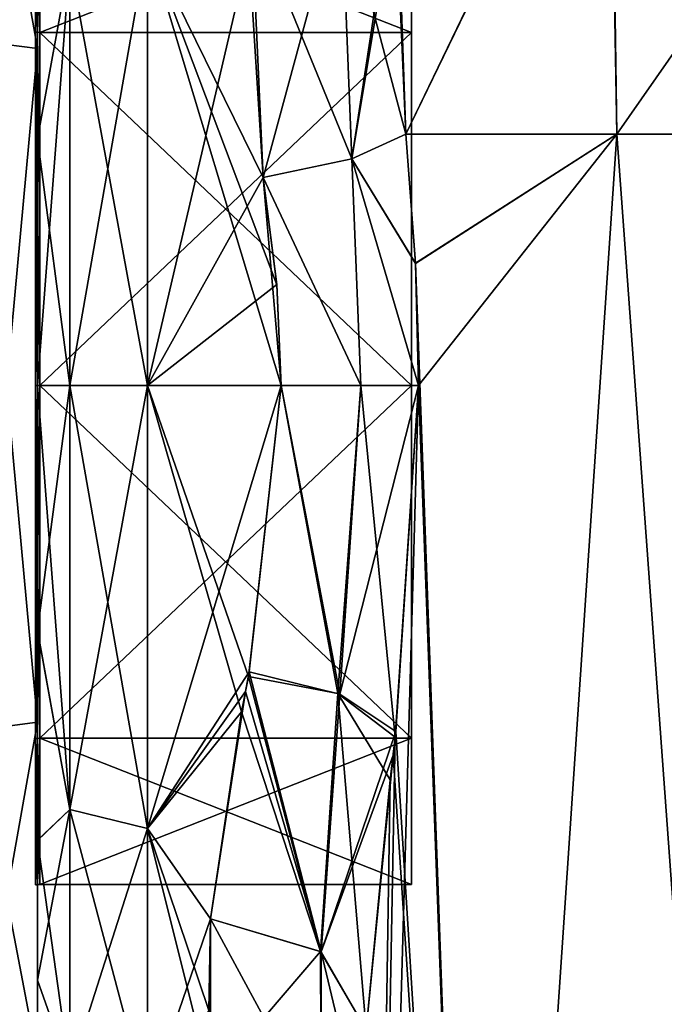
# Model space of a CAD drawing. Extents: x -23 to 1160, y -1799 to -1.
# Tile 126 of 216: x -1 to 20, y -48 to -16. Entities that reach past the tile are written whole.
import ezdxf

# ---------------------------------------------------------------- set-up
doc = ezdxf.new("R2010")
doc.units = 0
doc.header["$LTSCALE"] = 72.282644
for name, color, linetype in [('1832', 7, 'CONTINUOUS'), ('1833', 7, 'CONTINUOUS'), ('1835', 7, 'CONTINUOUS'), ('1836', 7, 'CONTINUOUS'), ('1838', 7, 'CONTINUOUS'), ('1839', 7, 'CONTINUOUS'), ('1840', 7, 'CONTINUOUS'), ('1843', 7, 'CONTINUOUS'), ('1844', 7, 'CONTINUOUS'), ('1845', 7, 'CONTINUOUS'), ('1846', 7, 'CONTINUOUS'), ('1864', 7, 'CONTINUOUS'), ('1865', 7, 'CONTINUOUS'), ('1866', 7, 'CONTINUOUS'), ('1868', 7, 'CONTINUOUS'), ('1869', 7, 'CONTINUOUS'), ('1870', 7, 'CONTINUOUS'), ('2209', 7, 'CONTINUOUS'), ('2210', 7, 'CONTINUOUS'), ('2211', 7, 'CONTINUOUS'), ('2212', 7, 'CONTINUOUS'), ('2215', 7, 'CONTINUOUS'), ('2216', 7, 'CONTINUOUS'), ('2219', 7, 'CONTINUOUS'), ('2220', 7, 'CONTINUOUS'), ('2391', 7, 'CONTINUOUS'), ('2392', 7, 'CONTINUOUS')]:
    doc.layers.add(name, color=color, linetype=linetype)

msp = doc.modelspace()

# ---------------------------------------------------------------- linework, layer by layer
at = {"layer": '1832', "linetype": 'CONTINUOUS'}
for points in [[(11.714, -20, -25.768), (18.43, -20, -32.115), (12.022, -24.114, -26.384), (11.714, -20, -25.768)], [(12.022, -24.114, -26.384), (18.43, -20, -32.115), (12.124, -28, -26.571), (12.022, -24.114, -26.384)], [(18.43, -20, -32.115), (14.161, -83.45, -29.288), (12.124, -28, -26.571), (18.43, -20, -32.115)], [(23.05, -83.45, -33), (14.161, -83.45, -29.288), (18.43, -20, -32.115), (23.05, -83.45, -33)], [(27.67, -20, -32.115), (23.05, -83.45, -33), (18.43, -20, -32.115), (27.67, -20, -32.115)], [(14.161, -83.45, -29.288), (10.55, -83.45, -20.5), (12.124, -28, -26.571), (14.161, -83.45, -29.288)], [(12.124, -28, -26.571), (10.55, -83.45, -20.5), (11.375, -39.193, -24.967), (12.124, -28, -26.571)], [(11.375, -39.193, -24.967), (10.55, -83.45, -20.5), (11.217, -40.556, -24.53), (11.375, -39.193, -24.967)], [(10.55, -83.45, -20.5), (10.45, -48.512, -20.5), (11.217, -40.556, -24.53), (10.55, -83.45, -20.5)]]:
    msp.add_3dface(points, dxfattribs=at)
at = {"layer": '1833', "linetype": 'CONTINUOUS'}
for points in [[(11.714, -20, -25.768), (11.423, -11.496, -21.593), (18.201, -6.552, -26.452), (11.714, -20, -25.768)], [(18.43, -20, -32.115), (11.714, -20, -25.768), (18.201, -6.552, -26.452), (18.43, -20, -32.115)], [(18.43, -20, -32.115), (18.201, -6.552, -26.452), (27.824, -6.53, -26.474), (18.43, -20, -32.115)], [(27.67, -20, -32.115), (18.43, -20, -32.115), (27.824, -6.53, -26.474), (27.67, -20, -32.115)]]:
    msp.add_3dface(points, dxfattribs=at)
at = {"layer": '1835', "linetype": 'CONTINUOUS'}
for points in [[(11.424, -11.483, 21.583), (11.714, -20, 25.768), (18.243, -6.539, 26.464), (11.424, -11.483, 21.583)], [(11.714, -20, 25.768), (18.429, -20, 32.115), (18.243, -6.539, 26.464), (11.714, -20, 25.768)], [(18.429, -20, 32.115), (27.67, -20, 32.115), (18.243, -6.539, 26.464), (18.429, -20, 32.115)], [(18.243, -6.539, 26.464), (27.67, -20, 32.115), (27.875, -6.545, 26.459), (18.243, -6.539, 26.464)], [(11.388, -12.425, 22.306), (11.714, -20, 25.768), (11.424, -11.483, 21.583), (11.388, -12.425, 22.306)]]:
    msp.add_3dface(points, dxfattribs=at)
at = {"layer": '1836', "linetype": 'CONTINUOUS'}
for points in [[(11.714, -20, 25.768), (12.021, -24.104, 26.383), (18.429, -20, 32.115), (11.714, -20, 25.768)], [(12.021, -24.104, 26.383), (14.162, -83.45, 29.29), (18.429, -20, 32.115), (12.021, -24.104, 26.383)], [(14.162, -83.45, 29.29), (23.05, -83.45, 33), (18.429, -20, 32.115), (14.162, -83.45, 29.29)], [(18.429, -20, 32.115), (23.05, -83.45, 33), (27.67, -20, 32.115), (18.429, -20, 32.115)], [(12.124, -28, 26.571), (14.162, -83.45, 29.29), (12.021, -24.104, 26.383), (12.124, -28, 26.571)], [(11.394, -39.016, 25.015), (14.162, -83.45, 29.29), (12.124, -28, 26.571), (11.394, -39.016, 25.015)], [(11.31, -39.765, 24.791), (14.162, -83.45, 29.29), (11.394, -39.016, 25.015), (11.31, -39.765, 24.791)], [(10.45, -48.51, 20.502), (14.162, -83.45, 29.29), (11.31, -39.765, 24.791), (10.45, -48.51, 20.502)]]:
    msp.add_3dface(points, dxfattribs=at)
at = {"layer": '1838', "linetype": 'CONTINUOUS'}
for points in [[(0, -13.49, 14.479), (0, -13.498, -14.487), (0, -20.146, 18.933), (0, -13.49, 14.479)], [(0, -13.498, -14.487), (0, -20.151, -18.934), (0, -20.146, 18.933), (0, -13.498, -14.487)], [(0, -20.151, -18.934), (0, -28, -20.5), (0, -20.146, 18.933), (0, -20.151, -18.934)], [(0, -20.146, 18.933), (0, -28, -20.5), (0, -28, 20.5), (0, -20.146, 18.933)], [(0, -28, 20.5), (0, -28, -20.5), (0, -35.792, -18.957), (0, -28, 20.5)], [(0, -35.799, 18.954), (0, -28, 20.5), (0, -35.792, -18.957), (0, -35.799, 18.954)], [(0, -42.48, -14.508), (0, -35.799, 18.954), (0, -35.792, -18.957), (0, -42.48, -14.508)], [(0, -42.483, 14.505), (0, -35.799, 18.954), (0, -42.48, -14.508), (0, -42.483, 14.505)], [(0, -46.935, -7.854), (0, -42.483, 14.505), (0, -42.48, -14.508), (0, -46.935, -7.854)], [(0, -46.933, 7.859), (0, -42.483, 14.505), (0, -46.935, -7.854), (0, -46.933, 7.859)], [(0, -48.497, 0.006), (0, -46.933, 7.859), (0, -46.935, -7.854), (0, -48.497, 0.006)]]:
    msp.add_3dface(points, dxfattribs=at)
at = {"layer": '1839', "linetype": 'CONTINUOUS'}
for points in [[(7.18, -21.379, -23.069), (3.5, -13.88, -19.407), (6.799, -12.931, -18.68), (7.18, -21.379, -23.069)], [(3.5, -28, 24), (6.722, -14.172, 19.616), (3.5, -13.877, 19.404), (3.5, -28, 24)], [(3.5, -28, -24), (3.5, -13.88, -19.407), (7.753, -28, -24), (3.5, -28, -24)], [(7.753, -28, -24), (3.5, -13.88, -19.407), (7.611, -24.794, -23.785), (7.753, -28, -24)], [(7.611, -24.794, -23.785), (3.5, -13.88, -19.407), (7.18, -21.379, -23.069), (7.611, -24.794, -23.785)], [(7.18, -21.379, 23.069), (6.722, -14.172, 19.616), (3.5, -28, 24), (7.18, -21.379, 23.069)], [(7.611, -24.787, 23.784), (7.18, -21.379, 23.069), (3.5, -28, 24), (7.611, -24.787, 23.784)], [(7.753, -28, 24), (7.611, -24.787, 23.784), (3.5, -28, 24), (7.753, -28, 24)]]:
    msp.add_3dface(points, dxfattribs=at)
at = {"layer": '1840', "linetype": 'CONTINUOUS'}
for points in [[(7.753, -28, 24), (3.5, -28, 24), (3.5, -42.103, 19.419), (7.753, -28, 24)], [(7.753, -28, 24), (3.5, -42.103, 19.419), (6.726, -37.118, 22.201), (7.753, -28, 24)], [(3.5, -28, -24), (7.753, -28, -24), (6.706, -37.264, -22.14), (3.5, -28, -24)], [(6.484, -38.393, -21.633), (3.5, -28, -24), (6.706, -37.264, -22.14), (6.484, -38.393, -21.633)], [(3.5, -28, -24), (6.484, -38.393, -21.633), (3.5, -42.099, -19.422), (3.5, -28, -24)], [(6.726, -37.118, 22.201), (3.5, -42.103, 19.419), (6.611, -37.748, 21.931), (6.726, -37.118, 22.201)], [(6.611, -37.748, 21.931), (3.5, -42.103, 19.419), (5.5, -44.976, 16.966), (6.611, -37.748, 21.931)], [(6.484, -38.393, -21.633), (5.5, -44.976, -16.966), (3.5, -42.099, -19.422), (6.484, -38.393, -21.633)], [(3.5, -42.099, -19.422), (5.5, -44.976, -16.966), (5.45, -47.901, -13.415), (3.5, -42.099, -19.422)], [(3.5, -50.828, -7.407), (3.5, -42.099, -19.422), (5.5, -50.115, -9.323), (3.5, -50.828, -7.407)], [(5.5, -50.115, -9.323), (3.5, -42.099, -19.422), (5.45, -47.901, -13.415), (5.5, -50.115, -9.323)], [(3.5, -42.103, 19.419), (3.5, -50.829, 7.407), (5.5, -44.976, 16.966), (3.5, -42.103, 19.419)], [(5.5, -44.976, 16.966), (3.5, -50.829, 7.407), (5.45, -47.904, 13.411), (5.5, -44.976, 16.966)]]:
    msp.add_3dface(points, dxfattribs=at)
at = {"layer": '1843', "linetype": 'CONTINUOUS'}
for points in [[(0, -13.49, 14.479), (0, -20.146, 18.933), (1.025, -14.496, 18.587), (0, -13.49, 14.479)], [(0, -20.151, -18.934), (0, -13.498, -14.487), (1.025, -14.496, -18.587), (0, -20.151, -18.934)], [(3.5, -28, 24), (3.5, -13.877, 19.404), (1.025, -28, 22.975), (3.5, -28, 24)], [(1.025, -28, 22.975), (3.5, -13.877, 19.404), (1.025, -14.496, 18.587), (1.025, -28, 22.975)], [(3.5, -13.88, -19.407), (3.5, -28, -24), (1.025, -14.496, -18.587), (3.5, -13.88, -19.407)], [(1.025, -28, -22.975), (0, -20.151, -18.934), (1.025, -14.496, -18.587), (1.025, -28, -22.975)], [(0, -20.146, 18.933), (0, -28, 20.5), (1.025, -14.496, 18.587), (0, -20.146, 18.933)], [(0, -28, 20.5), (1.025, -28, 22.975), (1.025, -14.496, 18.587), (0, -28, 20.5)], [(3.5, -28, -24), (1.025, -28, -22.975), (1.025, -14.496, -18.587), (3.5, -28, -24)], [(0, -28, -20.5), (0, -20.151, -18.934), (1.025, -28, -22.975), (0, -28, -20.5)]]:
    msp.add_3dface(points, dxfattribs=at)
at = {"layer": '1844', "linetype": 'CONTINUOUS'}
for points in [[(0, -35.792, -18.957), (0, -28, -20.5), (1.025, -41.504, -18.587), (0, -35.792, -18.957)], [(1.025, -41.504, -18.587), (0, -28, -20.5), (1.025, -28, -22.975), (1.025, -41.504, -18.587)], [(0, -28, 20.5), (0, -35.799, 18.954), (1.025, -28, 22.975), (0, -28, 20.5)], [(1.025, -28, 22.975), (0, -35.799, 18.954), (1.025, -41.504, 18.587), (1.025, -28, 22.975)], [(3.5, -42.103, 19.419), (3.5, -28, 24), (1.025, -41.504, 18.587), (3.5, -42.103, 19.419)], [(3.5, -28, 24), (1.025, -28, 22.975), (1.025, -41.504, 18.587), (3.5, -28, 24)], [(3.5, -28, -24), (3.5, -42.099, -19.422), (1.025, -28, -22.975), (3.5, -28, -24)], [(3.5, -42.099, -19.422), (1.025, -41.504, -18.587), (1.025, -28, -22.975), (3.5, -42.099, -19.422)], [(0, -42.48, -14.508), (0, -35.792, -18.957), (1.025, -41.504, -18.587), (0, -42.48, -14.508)], [(0, -35.799, 18.954), (0, -42.483, 14.505), (1.025, -41.504, 18.587), (0, -35.799, 18.954)], [(0, -42.483, 14.505), (0, -46.933, 7.859), (1.025, -41.504, 18.587), (0, -42.483, 14.505)], [(1.025, -41.504, 18.587), (0, -46.933, 7.859), (1.025, -49.85, 7.1), (1.025, -41.504, 18.587)], [(1.025, -49.85, -7.1), (0, -42.48, -14.508), (1.025, -41.504, -18.587), (1.025, -49.85, -7.1)], [(3.5, -42.099, -19.422), (3.5, -50.828, -7.407), (1.025, -41.504, -18.587), (3.5, -42.099, -19.422)], [(3.5, -50.828, -7.407), (1.025, -49.85, -7.1), (1.025, -41.504, -18.587), (3.5, -50.828, -7.407)], [(3.5, -42.103, 19.419), (1.025, -41.504, 18.587), (1.025, -49.85, 7.1), (3.5, -42.103, 19.419)], [(3.5, -50.829, 7.407), (3.5, -42.103, 19.419), (1.025, -49.85, 7.1), (3.5, -50.829, 7.407)], [(0, -46.935, -7.854), (0, -42.48, -14.508), (1.025, -49.85, -7.1), (0, -46.935, -7.854)], [(0, -46.933, 7.859), (0, -48.497, 0.006), (1.025, -49.85, 7.1), (0, -46.933, 7.859)], [(0, -48.497, 0.006), (0, -46.935, -7.854), (1.025, -49.85, -7.1), (0, -48.497, 0.006)]]:
    msp.add_3dface(points, dxfattribs=at)
at = {"layer": '1845', "linetype": 'CONTINUOUS'}
for points in [[(5.5, -44.976, 16.966), (5.45, -47.904, 13.411), (5.5, -50.115, 9.323), (5.5, -44.976, 16.966)], [(5.5, -44.976, 16.966), (5.5, -50.115, 9.323), (9.018, -51.495, 9.904), (5.5, -44.976, 16.966)], [(5.5, -44.976, 16.966), (9.018, -51.495, 9.904), (9.017, -46.034, 18.023), (5.5, -44.976, 16.966)], [(10.45, -52.037, 16.224), (10.45, -48.51, 20.502), (9.017, -46.034, 18.023), (10.45, -52.037, 16.224)], [(9.018, -51.495, 9.904), (10.45, -52.037, 16.224), (9.017, -46.034, 18.023), (9.018, -51.495, 9.904)]]:
    msp.add_3dface(points, dxfattribs=at)
at = {"layer": '1846', "linetype": 'CONTINUOUS'}
for points in [[(5.5, -44.976, -16.966), (5.5, -50.115, -9.323), (5.45, -47.901, -13.415), (5.5, -44.976, -16.966)], [(5.5, -50.115, -9.323), (5.5, -44.976, -16.966), (9.003, -46.024, -18.013), (5.5, -50.115, -9.323)], [(5.5, -50.115, -9.323), (9.003, -46.024, -18.013), (9.018, -51.495, -9.904), (5.5, -50.115, -9.323)], [(9.003, -46.024, -18.013), (10.45, -48.512, -20.5), (9.018, -51.495, -9.904), (9.003, -46.024, -18.013)]]:
    msp.add_3dface(points, dxfattribs=at)
at = {"layer": '1864', "linetype": 'CONTINUOUS'}
for points in [[(9.994, -20.789, 23.818), (11.424, -11.483, 21.583), (9.657, -12.213, 19.234), (9.994, -20.789, 23.818)], [(11.388, -12.425, 22.306), (11.424, -11.483, 21.583), (9.994, -20.789, 23.818), (11.388, -12.425, 22.306)], [(6.722, -14.172, 19.616), (7.18, -21.379, 23.069), (9.657, -12.213, 19.234), (6.722, -14.172, 19.616)], [(7.18, -21.379, 23.069), (9.994, -20.789, 23.818), (9.657, -12.213, 19.234), (7.18, -21.379, 23.069)], [(11.714, -20, 25.768), (11.388, -12.425, 22.306), (9.994, -20.789, 23.818), (11.714, -20, 25.768)]]:
    msp.add_3dface(points, dxfattribs=at)
at = {"layer": '1865', "linetype": 'CONTINUOUS'}
for points in [[(12.021, -24.104, 26.383), (11.714, -20, 25.768), (9.994, -20.789, 23.818), (12.021, -24.104, 26.383)], [(7.18, -21.379, 23.069), (10.288, -28, 24.691), (9.994, -20.789, 23.818), (7.18, -21.379, 23.069)], [(12.124, -28, 26.571), (12.021, -24.104, 26.383), (9.994, -20.789, 23.818), (12.124, -28, 26.571)], [(10.288, -28, 24.691), (12.124, -28, 26.571), (9.994, -20.789, 23.818), (10.288, -28, 24.691)], [(7.18, -21.379, 23.069), (7.611, -24.787, 23.784), (7.753, -28, 24), (7.18, -21.379, 23.069)], [(7.18, -21.379, 23.069), (7.753, -28, 24), (10.288, -28, 24.691), (7.18, -21.379, 23.069)]]:
    msp.add_3dface(points, dxfattribs=at)
at = {"layer": '1866', "linetype": 'CONTINUOUS'}
for points in [[(7.753, -28, 24), (6.726, -37.118, 22.201), (9.611, -37.831, 22.912), (7.753, -28, 24)], [(7.753, -28, 24), (9.611, -37.831, 22.912), (10.288, -28, 24.691), (7.753, -28, 24)], [(11.394, -39.016, 25.015), (12.124, -28, 26.571), (9.611, -37.831, 22.912), (11.394, -39.016, 25.015)], [(9.611, -37.831, 22.912), (12.124, -28, 26.571), (10.288, -28, 24.691), (9.611, -37.831, 22.912)], [(6.726, -37.118, 22.201), (6.611, -37.748, 21.931), (9.017, -46.034, 18.023), (6.726, -37.118, 22.201)], [(6.726, -37.118, 22.201), (9.017, -46.034, 18.023), (9.611, -37.831, 22.912), (6.726, -37.118, 22.201)], [(6.611, -37.748, 21.931), (5.5, -44.976, 16.966), (9.017, -46.034, 18.023), (6.611, -37.748, 21.931)], [(9.017, -46.034, 18.023), (11.394, -39.016, 25.015), (9.611, -37.831, 22.912), (9.017, -46.034, 18.023)], [(11.31, -39.765, 24.791), (11.394, -39.016, 25.015), (9.017, -46.034, 18.023), (11.31, -39.765, 24.791)], [(10.45, -48.51, 20.502), (11.31, -39.765, 24.791), (9.017, -46.034, 18.023), (10.45, -48.51, 20.502)]]:
    msp.add_3dface(points, dxfattribs=at)
at = {"layer": '1868', "linetype": 'CONTINUOUS'}
for points in [[(6.706, -37.264, -22.14), (7.753, -28, -24), (9.552, -37.806, -22.877), (6.706, -37.264, -22.14)], [(7.753, -28, -24), (10.288, -28, -24.691), (9.552, -37.806, -22.877), (7.753, -28, -24)], [(10.288, -28, -24.691), (11.375, -39.193, -24.967), (9.552, -37.806, -22.877), (10.288, -28, -24.691)], [(12.124, -28, -26.571), (11.375, -39.193, -24.967), (10.288, -28, -24.691), (12.124, -28, -26.571)], [(6.484, -38.393, -21.633), (6.706, -37.264, -22.14), (9.003, -46.024, -18.013), (6.484, -38.393, -21.633)], [(6.706, -37.264, -22.14), (9.552, -37.806, -22.877), (9.003, -46.024, -18.013), (6.706, -37.264, -22.14)], [(9.552, -37.806, -22.877), (10.45, -48.512, -20.5), (9.003, -46.024, -18.013), (9.552, -37.806, -22.877)], [(11.217, -40.556, -24.53), (10.45, -48.512, -20.5), (9.552, -37.806, -22.877), (11.217, -40.556, -24.53)], [(11.375, -39.193, -24.967), (11.217, -40.556, -24.53), (9.552, -37.806, -22.877), (11.375, -39.193, -24.967)], [(5.5, -44.976, -16.966), (6.484, -38.393, -21.633), (9.003, -46.024, -18.013), (5.5, -44.976, -16.966)]]:
    msp.add_3dface(points, dxfattribs=at)
at = {"layer": '1869', "linetype": 'CONTINUOUS'}
for points in [[(11.714, -20, -25.768), (12.022, -24.114, -26.384), (9.993, -20.789, -23.818), (11.714, -20, -25.768)], [(7.18, -21.379, -23.069), (9.993, -20.789, -23.818), (10.288, -28, -24.691), (7.18, -21.379, -23.069)], [(12.022, -24.114, -26.384), (12.124, -28, -26.571), (9.993, -20.789, -23.818), (12.022, -24.114, -26.384)], [(9.993, -20.789, -23.818), (12.124, -28, -26.571), (10.288, -28, -24.691), (9.993, -20.789, -23.818)], [(7.753, -28, -24), (7.611, -24.794, -23.785), (7.18, -21.379, -23.069), (7.753, -28, -24)], [(7.753, -28, -24), (7.18, -21.379, -23.069), (10.288, -28, -24.691), (7.753, -28, -24)]]:
    msp.add_3dface(points, dxfattribs=at)
at = {"layer": '1870', "linetype": 'CONTINUOUS'}
for points in [[(11.423, -11.496, -21.593), (11.714, -20, -25.768), (9.657, -12.211, -19.232), (11.423, -11.496, -21.593)], [(6.799, -12.931, -18.68), (9.657, -12.211, -19.232), (9.993, -20.789, -23.818), (6.799, -12.931, -18.68)], [(9.657, -12.211, -19.232), (11.714, -20, -25.768), (9.993, -20.789, -23.818), (9.657, -12.211, -19.232)], [(7.18, -21.379, -23.069), (6.799, -12.931, -18.68), (9.993, -20.789, -23.818), (7.18, -21.379, -23.069)]]:
    msp.add_3dface(points, dxfattribs=at)
at = {"layer": '2209', "linetype": 'CONTINUOUS'}
for points in [[(0, -12.098), (0, -16.756, -11.244), (0, -6.556), (0, -12.098)], [(0, -6.556), (0, -16.756, -11.244), (0, -17.279, -18.571), (0, -6.556)], [(0, -17.279, 18.571), (0, -12.098), (0, -6.556), (0, -17.279, 18.571)], [(0, -16.756, 11.244), (0, -12.098), (0, -17.279, 18.571), (0, -16.756, 11.244)], [(0, -16.756, -11.244), (0, -28, -15.902), (0, -17.279, -18.571), (0, -16.756, -11.244)], [(0, -28, 15.902), (0, -16.756, 11.244), (0, -17.279, 18.571), (0, -28, 15.902)], [(0, -17.279, -18.571), (0, -28, -15.902), (0, -38.721, -18.571), (0, -17.279, -18.571)], [(0, -38.721, 18.571), (0, -28, 15.902), (0, -17.279, 18.571), (0, -38.721, 18.571)], [(0, -28, -15.902), (0, -39.244, -11.244), (0, -38.721, -18.571), (0, -28, -15.902)], [(0, -39.244, 11.244), (0, -28, 15.902), (0, -38.721, 18.571), (0, -39.244, 11.244)], [(0, -39.244, -11.244), (0, -43.902), (0, -38.721, -18.571), (0, -39.244, -11.244)], [(0, -43.902), (0, -49.444), (0, -38.721, -18.571), (0, -43.902)], [(0, -49.444), (0, -39.244, 11.244), (0, -38.721, 18.571), (0, -49.444)], [(0, -43.902), (0, -39.244, 11.244), (0, -49.444), (0, -43.902)]]:
    msp.add_3dface(points, dxfattribs=at)
at = {"layer": '2210', "linetype": 'CONTINUOUS'}
for points in [[(11.9, -12.115), (11.9, -16.768, 11.232), (11.9, -43.885), (11.9, -12.115)], [(11.9, -12.115), (11.9, -43.885), (11.9, -39.232, -11.232), (11.9, -12.115)], [(11.9, -12.115), (11.9, -39.232, -11.232), (11.9, -16.768, -11.232), (11.9, -12.115)], [(11.9, -16.768, 11.232), (11.9, -28, 15.885), (11.9, -39.232, 11.232), (11.9, -16.768, 11.232)], [(11.9, -16.768, 11.232), (11.9, -39.232, 11.232), (11.9, -43.885), (11.9, -16.768, 11.232)], [(11.9, -39.232, -11.232), (11.9, -28, -15.885), (11.9, -16.768, -11.232), (11.9, -39.232, -11.232)]]:
    msp.add_3dface(points, dxfattribs=at)
at = {"layer": '2211', "linetype": 'CONTINUOUS'}
for points in [[(11.9, -16.768, 11.232), (11.9, -12.115), (0.066, -16.768, 11.232), (11.9, -16.768, 11.232)], [(0.066, -16.768, 11.232), (11.9, -12.115), (0.066, -12.115), (0.066, -16.768, 11.232)], [(11.9, -28, 15.885), (11.9, -16.768, 11.232), (0.066, -28, 15.885), (11.9, -28, 15.885)], [(0.066, -28, 15.885), (11.9, -16.768, 11.232), (0.066, -16.768, 11.232), (0.066, -28, 15.885)], [(11.9, -39.232, 11.232), (11.9, -28, 15.885), (0.066, -39.232, 11.232), (11.9, -39.232, 11.232)], [(0.066, -39.232, 11.232), (11.9, -28, 15.885), (0.066, -28, 15.885), (0.066, -39.232, 11.232)], [(11.9, -43.885), (11.9, -39.232, 11.232), (0.066, -43.885), (11.9, -43.885)], [(0.066, -43.885), (11.9, -39.232, 11.232), (0.066, -39.232, 11.232), (0.066, -43.885)]]:
    msp.add_3dface(points, dxfattribs=at)
at = {"layer": '2212', "linetype": 'CONTINUOUS'}
for points in [[(0.066, -12.115), (11.9, -12.115), (11.9, -16.768, -11.232), (0.066, -12.115)], [(0.066, -12.115), (11.9, -16.768, -11.232), (0.066, -16.768, -11.232), (0.066, -12.115)], [(11.9, -16.768, -11.232), (11.9, -28, -15.885), (0.066, -16.768, -11.232), (11.9, -16.768, -11.232)], [(0.066, -16.768, -11.232), (11.9, -28, -15.885), (0.066, -28, -15.885), (0.066, -16.768, -11.232)], [(11.9, -28, -15.885), (11.9, -39.232, -11.232), (0.066, -28, -15.885), (11.9, -28, -15.885)], [(0.066, -28, -15.885), (11.9, -39.232, -11.232), (0.066, -39.232, -11.232), (0.066, -28, -15.885)], [(11.9, -43.885), (0.066, -43.885), (0.066, -39.232, -11.232), (11.9, -43.885)], [(11.9, -39.232, -11.232), (11.9, -43.885), (0.066, -39.232, -11.232), (11.9, -39.232, -11.232)]]:
    msp.add_3dface(points, dxfattribs=at)
at = {"layer": '2215', "linetype": 'CONTINUOUS'}
for points in [[(-2.009, -17.015, 19.026), (0, -6.556), (-2.009, -6.03, 0), (-2.009, -17.015, 19.026)], [(0, -17.279, 18.571), (0, -6.556), (-2.009, -17.015, 19.026), (0, -17.279, 18.571)], [(-2.009, -38.985, 19.026), (0, -17.279, 18.571), (-2.009, -17.015, 19.026), (-2.009, -38.985, 19.026)], [(0, -38.721, 18.571), (0, -17.279, 18.571), (-2.009, -38.985, 19.026), (0, -38.721, 18.571)], [(0, -49.444), (0, -38.721, 18.571), (-2.009, -49.97, 0), (0, -49.444)], [(-2.009, -49.97, 0), (0, -38.721, 18.571), (-2.009, -38.985, 19.026), (-2.009, -49.97, 0)]]:
    msp.add_3dface(points, dxfattribs=at)
at = {"layer": '2216', "linetype": 'CONTINUOUS'}
for points in [[(0, -6.556), (0, -17.279, -18.571), (-2.009, -6.03, 0), (0, -6.556)], [(-2.009, -6.03, 0), (0, -17.279, -18.571), (-2.009, -17.015, -19.026), (-2.009, -6.03, 0)], [(0, -17.279, -18.571), (0, -38.721, -18.571), (-2.009, -17.015, -19.026), (0, -17.279, -18.571)], [(-2.009, -17.015, -19.026), (0, -38.721, -18.571), (-2.009, -38.985, -19.026), (-2.009, -17.015, -19.026)], [(0, -38.721, -18.571), (0, -49.444), (-2.009, -38.985, -19.026), (0, -38.721, -18.571)], [(0, -49.444), (-2.009, -49.97, 0), (-2.009, -38.985, -19.026), (0, -49.444)]]:
    msp.add_3dface(points, dxfattribs=at)
at = {"layer": '2219', "linetype": 'CONTINUOUS'}
for points in [[(0.066, -16.768, -11.232), (-0.064, -12.098), (0.001, -12.111), (0.066, -16.768, -11.232)], [(-0.064, -12.098), (0.066, -16.768, -11.232), (-0.064, -16.756, -11.244), (-0.064, -12.098)], [(0.066, -12.115), (0.066, -16.768, -11.232), (0.001, -12.111), (0.066, -12.115)], [(0.066, -16.768, -11.232), (0.066, -28, -15.885), (-0.064, -16.756, -11.244), (0.066, -16.768, -11.232)], [(-0.064, -16.756, -11.244), (0.066, -28, -15.885), (-0.064, -28, -15.902), (-0.064, -16.756, -11.244)], [(0.066, -28, -15.885), (0.066, -39.232, -11.232), (-0.064, -28, -15.902), (0.066, -28, -15.885)], [(-0.064, -28, -15.902), (0.066, -39.232, -11.232), (-0.064, -39.244, -11.244), (-0.064, -28, -15.902)], [(0.066, -39.232, -11.232), (0.066, -43.885), (-0.064, -39.244, -11.244), (0.066, -39.232, -11.232)], [(0.066, -43.885), (0.001, -43.889), (-0.064, -39.244, -11.244), (0.066, -43.885)], [(0.001, -43.889), (-0.064, -43.902), (-0.064, -39.244, -11.244), (0.001, -43.889)]]:
    msp.add_3dface(points, dxfattribs=at)
at = {"layer": '2220', "linetype": 'CONTINUOUS'}
for points in [[(0.001, -12.111), (-0.064, -12.098), (-0.064, -16.756, 11.244), (0.001, -12.111)], [(0.066, -12.115), (0.001, -12.111), (-0.064, -16.756, 11.244), (0.066, -12.115)], [(0.066, -16.768, 11.232), (0.066, -12.115), (-0.064, -16.756, 11.244), (0.066, -16.768, 11.232)], [(-0.064, -28, 15.902), (0.066, -16.768, 11.232), (-0.064, -16.756, 11.244), (-0.064, -28, 15.902)], [(0.066, -28, 15.885), (0.066, -16.768, 11.232), (-0.064, -28, 15.902), (0.066, -28, 15.885)], [(0.066, -39.232, 11.232), (0.066, -28, 15.885), (-0.064, -39.244, 11.244), (0.066, -39.232, 11.232)], [(-0.064, -39.244, 11.244), (0.066, -28, 15.885), (-0.064, -28, 15.902), (-0.064, -39.244, 11.244)], [(0.001, -43.889), (0.066, -39.232, 11.232), (-0.064, -43.902), (0.001, -43.889)], [(-0.064, -43.902), (0.066, -39.232, 11.232), (-0.064, -39.244, 11.244), (-0.064, -43.902)], [(0.066, -43.885), (0.066, -39.232, 11.232), (0.001, -43.889), (0.066, -43.885)]]:
    msp.add_3dface(points, dxfattribs=at)
at = {"layer": '2391', "linetype": 'CONTINUOUS'}
for points in [[(0, -12.098), (0, -16.756, 11.244), (-0.064, -12.098), (0, -12.098)], [(-0.064, -12.098), (0, -16.756, 11.244), (-0.064, -16.756, 11.244), (-0.064, -12.098)], [(0, -16.756, 11.244), (0, -28, 15.902), (-0.064, -16.756, 11.244), (0, -16.756, 11.244)], [(0, -28, 15.902), (-0.064, -28, 15.902), (-0.064, -16.756, 11.244), (0, -28, 15.902)], [(0, -28, 15.902), (0, -39.244, 11.244), (-0.064, -28, 15.902), (0, -28, 15.902)], [(0, -39.244, 11.244), (-0.064, -39.244, 11.244), (-0.064, -28, 15.902), (0, -39.244, 11.244)], [(0, -39.244, 11.244), (0, -43.902), (-0.064, -39.244, 11.244), (0, -39.244, 11.244)], [(0, -43.902), (-0.064, -43.902), (-0.064, -39.244, 11.244), (0, -43.902)]]:
    msp.add_3dface(points, dxfattribs=at)
at = {"layer": '2392', "linetype": 'CONTINUOUS'}
for points in [[(0, -16.756, -11.244), (0, -12.098), (-0.064, -16.756, -11.244), (0, -16.756, -11.244)], [(0, -12.098), (-0.064, -12.098), (-0.064, -16.756, -11.244), (0, -12.098)], [(0, -28, -15.902), (0, -16.756, -11.244), (-0.064, -28, -15.902), (0, -28, -15.902)], [(0, -16.756, -11.244), (-0.064, -16.756, -11.244), (-0.064, -28, -15.902), (0, -16.756, -11.244)], [(0, -39.244, -11.244), (0, -28, -15.902), (-0.064, -39.244, -11.244), (0, -39.244, -11.244)], [(0, -28, -15.902), (-0.064, -28, -15.902), (-0.064, -39.244, -11.244), (0, -28, -15.902)], [(0, -43.902), (0, -39.244, -11.244), (-0.064, -43.902), (0, -43.902)], [(-0.064, -43.902), (0, -39.244, -11.244), (-0.064, -39.244, -11.244), (-0.064, -43.902)]]:
    msp.add_3dface(points, dxfattribs=at)

doc.saveas('drawing.dxf')
